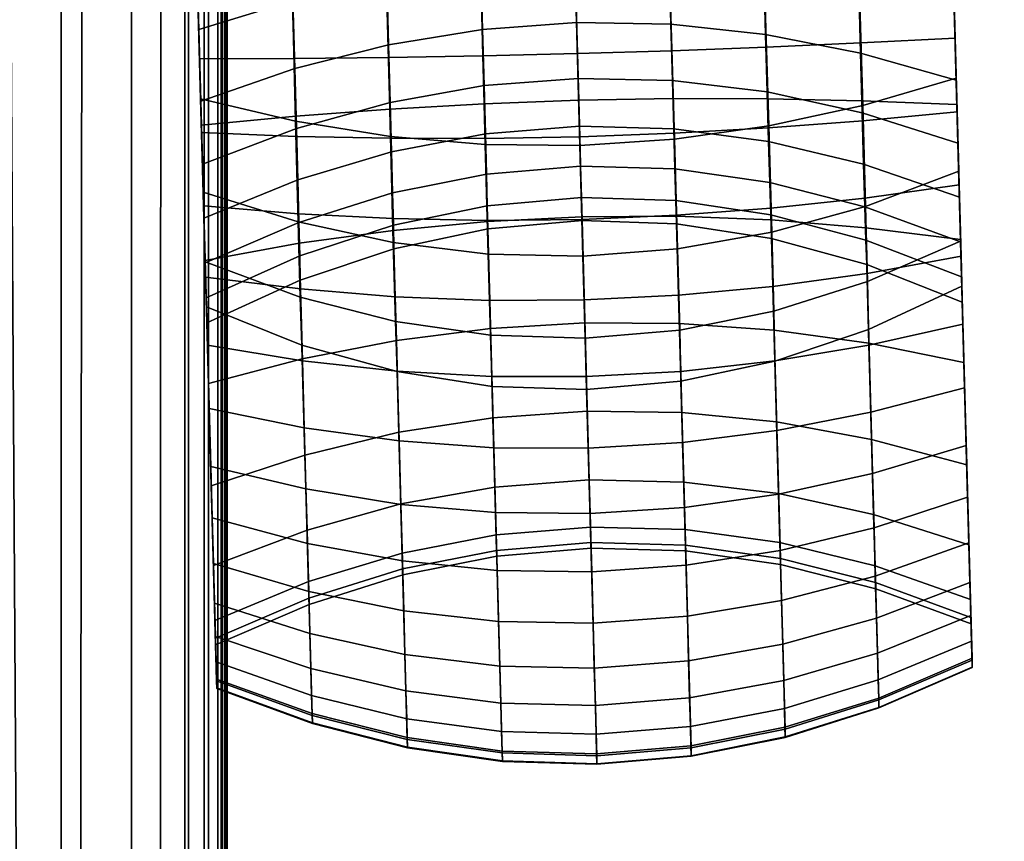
# Model space of a CAD drawing. Header units: millimetres. Extents: x -335 to 335, y -340 to 312.
# Tile 75 of 108: x 220 to 266, y -140 to -102. Entities that reach past the tile are written whole.
import ezdxf

# ---------------------------------------------------------------- set-up
doc = ezdxf.new("R2010")
doc.units = ezdxf.units.MM
doc.header["$MEASUREMENT"] = 0
for name, color, linetype, true_color in [('podnoz', 7, 'Continuous', 0x000000), ('podrucky', 7, 'Continuous', 0x000000), ('sedak', 7, 'Continuous', 0x7faed0)]:
    doc.layers.add(name, color=color, linetype=linetype, true_color=true_color)

msp = doc.modelspace()

# ---------------------------------------------------------------- meshes
at = {"layer": 'podnoz'}
mesh = msp.add_polyface(dxfattribs=at)
corners = [(212.617, -84.682, 118.158), (176.846, -74.085, 126.761), (176.734, -74.778, 118.742), (212.566, -85.392, 110.785), (212.842, -83.551, 124.922), (177.129, -72.948, 134.158), (213.223, -82.046, 130.965), (177.564, -71.406, 140.794), (213.742, -80.211, 136.173), (178.141, -69.498, 146.534), (214.389, -78.092, 140.436), (178.844, -67.264, 151.239), (215.143, -75.733, 143.64), (179.66, -64.742, 154.773), (215.555, -74.478, 144.809), (180.104, -63.386, 156.058), (215.99, -73.181, 145.672), (180.57, -61.972, 156.998), (216.445, -71.846, 146.213), (181.059, -60.507, 157.577), (248.213, -95.253, 108.738), (248.215, -95.953, 101.986), (248.381, -94.151, 114.899), (248.701, -92.696, 120.378), (249.16, -90.939, 125.082), (249.74, -88.93, 128.922), (250.426, -86.72, 131.805), (250.803, -85.555, 132.859), (251.201, -84.358, 133.639), (251.617, -83.136, 134.135), (283.617, -105.819, 98.522), (283.668, -106.454, 92.353), (283.73, -104.788, 104.12), (283.988, -103.414, 109.073), (284.379, -101.749, 113.306), (284.887, -99.845, 116.743), (285.494, -97.757, 119.309), (285.832, -96.66, 120.242), (286.189, -95.537, 120.929), (286.564, -94.394, 121.36), (199.268, -64.745, 152.19), (181.566, -58.994, 157.777), (216.916, -70.48, 146.42), (165.527, -53.782, 162.668), (234.512, -76.197, 140.468), (252.051, -81.896, 134.335), (269.531, -87.576, 128.021), (220.727, -58.952, 130.965), (221.303, -57.511, 124.922), (186.176, -45.097, 134.158), (185.623, -46.601, 140.794), (220.068, -60.743, 136.173), (184.969, -48.484, 146.534), (219.344, -62.837, 140.436), (184.225, -50.705, 151.239), (218.568, -65.188, 143.64), (183.402, -53.224, 154.773), (218.166, -66.446, 144.809), (182.965, -54.582, 156.058), (217.754, -67.751, 145.672), (182.512, -56, 156.998), (217.338, -69.098, 146.213), (182.045, -57.473, 157.577), (256.797, -68.835, 108.738), (257.211, -68.27, 101.986), (222.162, -55.859, 110.785), (221.785, -56.465, 118.158), (256.285, -69.825, 114.899), (255.689, -71.19, 120.378), (255.027, -72.881, 125.082), (254.316, -74.847, 128.922), (253.57, -77.038, 131.805), (253.191, -78.203, 132.859), (252.811, -79.405, 133.639), (252.43, -80.638, 134.135), (287.688, -90.927, 120.929), (288.059, -89.808, 120.242), (287.318, -92.072, 121.36)]
mesh.append_faces([[corners[k] for k in face] for face in [(0, 1, 2, 3), (4, 5, 1, 0), (6, 7, 5, 4), (8, 9, 7, 6), (10, 11, 9, 8), (12, 13, 11, 10), (14, 15, 13, 12), (16, 17, 15, 14), (18, 19, 17, 16), (20, 0, 3, 21), (22, 4, 0, 20), (23, 6, 4, 22), (24, 8, 6, 23), (25, 10, 8, 24), (26, 12, 10, 25), (27, 14, 12, 26), (28, 16, 14, 27), (29, 18, 16, 28), (30, 20, 21, 31), (32, 22, 20, 30), (33, 23, 22, 32), (34, 24, 23, 33), (35, 25, 24, 34), (36, 26, 25, 35), (37, 27, 26, 36), (38, 28, 27, 37), (39, 29, 28, 38), (19, 18, 40, 41), (18, 42, 40, 40), (41, 43, 19, 19), (42, 18, 44, 44), (29, 45, 44, 44), (18, 29, 44, 44), (29, 39, 46, 45), (47, 48, 49, 50), (51, 47, 50, 52), (53, 51, 52, 54), (55, 53, 54, 56), (57, 55, 56, 58), (59, 57, 58, 60), (61, 59, 60, 62), (63, 64, 65, 66), (67, 63, 66, 48), (68, 67, 48, 47), (69, 68, 47, 51), (70, 69, 51, 53), (71, 70, 53, 55), (72, 71, 55, 57), (73, 72, 57, 59), (74, 73, 59, 61), (75, 76, 72, 73), (77, 75, 73, 74), (61, 62, 40, 40), (62, 41, 40, 40), (61, 40, 42, 42), (41, 62, 43, 43), (42, 44, 61, 61), (74, 44, 45, 45), (61, 44, 74, 74), (74, 45, 46, 77)]])
mesh = msp.add_polyface(dxfattribs=at)
corners = [(297.617, -107.185, 64), (299.111, -109.484, 64), (298.746, -108.842, 77.095), (297.229, -106.613, 77.091), (296.092, -101.888, 64), (296.598, -104.639, 64), (296.184, -104.152, 77.088), (295.645, -101.501, 77.085), (301.066, -111.483, 64), (296.141, -99.092, 64), (295.66, -98.813, 77.084), (295.223, -101.242, 89.847), (296.877, -106.093, 88.986), (298.5, -108.369, 88.352), (297.828, -93.901, 64), (296.73, -96.413, 64), (296.211, -96.245, 77.084), (297.273, -93.843, 77.084), (299.432, -91.609, 64), (298.842, -91.659, 77.085), (301.457, -89.682, 64), (300.836, -89.832, 77.088), (295.354, -97.365, 90.146), (297.516, -92.603, 89.984), (296.176, -94.835, 90.146), (298.348, -91.621, 89.847), (295.125, -99.957, 89.984), (300.506, -110.282, 87.643), (295.809, -103.743, 89.475), (295.168, -98.662, 90.084), (295.693, -96.076, 90.167), (296.787, -93.676, 90.084), (300.293, -89.942, 89.475), (305.346, -112.877, 86.025), (283.617, -105.819, 98.522), (283.668, -106.454, 92.353), (313.012, -112.661, 98.346), (283.988, -103.414, 109.073), (283.73, -104.788, 104.12), (310.365, -113.154, 94.311), (316.865, -110.885, 103.658), (284.887, -99.845, 116.743), (284.379, -101.749, 113.306), (319.764, -108.131, 106.909), (285.832, -96.66, 120.242), (285.494, -97.757, 119.309), (320.484, -107.056, 107.512), (286.189, -95.537, 120.929), (314.367, -112.202, 100.3), (315.74, -111.563, 102.192), (321.385, -105.176, 107.982), (304.316, -98.878, 114.853), (286.564, -94.394, 121.36), (286.955, -93.237, 121.527), (269.531, -87.576, 128.021), (291.65, -81.097, 98.522), (292.062, -80.612, 92.353), (257.211, -68.27, 101.986), (256.797, -68.835, 108.738), (291.135, -81.997, 104.12), (256.285, -69.825, 114.899), (290.537, -83.261, 109.073), (255.689, -71.19, 120.378), (289.875, -84.838, 113.306), (255.027, -72.881, 125.082), (289.166, -86.675, 116.743), (254.316, -74.847, 128.922), (288.43, -88.722, 119.309), (253.57, -77.038, 131.805), (288.059, -89.808, 120.242), (253.191, -78.203, 132.859), (313.377, -88.158, 86.025), (319.453, -92.84, 98.346), (317.602, -90.885, 94.311), (321.525, -96.541, 103.658), (322.252, -100.472, 106.909), (322.203, -101.766, 107.512), (287.688, -90.927, 120.929), (322.172, -99.269, 106.144), (320.279, -94.007, 100.3), (287.318, -92.072, 121.36), (321.994, -103.127, 107.892)]
mesh.append_faces([[corners[k] for k in face] for face in [(0, 1, 2, 3), (4, 5, 6, 7), (5, 0, 3, 6), (1, 8, 2, 2), (9, 4, 7, 10), (11, 7, 6, 6), (6, 3, 12, 12), (3, 2, 13, 13), (14, 15, 16, 17), (18, 14, 17, 19), (20, 18, 19, 21), (22, 16, 10, 10), (23, 19, 17, 17), (17, 16, 24, 24), (21, 19, 25, 25), (10, 16, 15, 9), (10, 7, 26, 26), (13, 2, 27, 27), (12, 3, 13, 13), (6, 12, 28, 28), (26, 7, 11, 11), (10, 26, 29, 29), (10, 29, 22, 22), (16, 30, 24, 24), (30, 16, 22, 22), (11, 6, 28, 28), (17, 24, 31, 31), (25, 32, 21, 21), (23, 25, 19, 19), (17, 31, 23, 23), (33, 34, 35, 35), (36, 37, 38, 38), (38, 34, 39, 39), (40, 41, 42, 42), (43, 44, 45, 45), (46, 47, 44, 44), (42, 37, 48, 48), (36, 48, 37, 37), (49, 40, 42, 42), (33, 39, 34, 34), (50, 51, 52, 52), (52, 51, 53, 53), (53, 54, 52, 52), (55, 56, 57, 58), (59, 55, 58, 60), (61, 59, 60, 62), (63, 61, 62, 64), (65, 63, 64, 66), (67, 65, 66, 68), (69, 67, 68, 70), (71, 56, 55, 55), (72, 59, 61, 61), (59, 73, 55, 55), (74, 63, 65, 65), (75, 67, 69, 69), (76, 69, 77, 77), (67, 78, 65, 65), (63, 79, 61, 61), (80, 53, 51, 51), (53, 80, 54, 54), (80, 81, 77, 77)]])
at = {"layer": 'podrucky'}
mesh = msp.add_polyface(dxfattribs=at)
corners = [(228.631, -100.923, 643.981), (228.722, -104.192, 645.964), (228.629, -100.823, 645.978), (228.815, -107.601, 645.572), (228.806, -107.263, 643.601), (228.979, -113.582, 491.979), (228.775, -106.141, 490.391), (228.684, -102.833, 485.287), (228.891, -110.352, 482.821), (228.583, -99.17, 480.476), (228.772, -106.037, 474.123), (228.626, -100.743, 466.068), (228.474, -95.19, 475.993), (245.916, -92.827, 477.318), (246.012, -96.35, 481.632), (250.385, -96.376, 481.56), (250.292, -92.824, 477.236), (241.909, -106.27, 639.906), (241.757, -100.749, 640.236), (246.13, -100.642, 639.986), (246.281, -106.107, 639.658), (242.059, -111.716, 638.326), (246.429, -111.499, 638.095), (241.96, -107.665, 501.271), (242.008, -109.521, 506.625), (246.364, -109.152, 506.598), (246.313, -107.309, 501.268), (241.899, -105.428, 496.048), (246.253, -105.09, 496.068), (241.827, -102.826, 490.998), (246.182, -102.509, 491.038), (241.743, -99.88, 486.157), (246.102, -99.587, 486.215), (241.649, -96.617, 481.56), (241.546, -93.065, 477.235), (237.54, -106.517, 640.645), (237.384, -100.832, 640.986), (237.553, -106.201, 495.988), (237.614, -108.49, 501.279), (237.478, -103.536, 490.877), (237.391, -100.518, 485.983), (237.292, -97.175, 481.343), (237.183, -93.539, 476.987), (233.173, -106.848, 641.877), (233.009, -100.89, 642.234), (233.207, -107.41, 495.888), (233.271, -109.788, 501.293), (233.129, -104.64, 490.675), (233.04, -101.502, 485.693), (232.938, -98.026, 480.982), (232.826, -94.247, 476.572), (228.806, -107.263, 643.601), (228.631, -100.923, 643.981), (228.775, -106.141, 490.391), (228.855, -109.058, 495.748), (228.583, -99.17, 480.476), (228.684, -102.833, 485.287), (228.474, -95.19, 475.993), (241.79, -101.919, 464.441), (241.345, -85.743, 444.931), (245.718, -85.656, 444.872), (246.165, -101.902, 464.332), (241.95, -108.149, 473.058), (246.338, -108.194, 472.986), (241.848, -104.051, 649.706), (241.953, -107.872, 649.268), (246.327, -107.794, 649.515), (246.221, -103.945, 649.957), (241.744, -100.275, 649.723), (246.117, -100.142, 649.973), (237.558, -107.774, 473.271), (237.409, -101.732, 464.766), (237.475, -104.127, 648.957), (237.577, -107.866, 648.528), (237.373, -100.433, 648.974), (233.164, -107.069, 473.627), (233.021, -101.34, 465.309), (233.1, -104.174, 647.71), (233.198, -107.776, 647.296), (233.001, -100.616, 647.725), (228.772, -106.037, 474.123), (228.626, -100.743, 466.068), (233.288, -111.736, 482.678), (228.891, -110.352, 482.821), (228.722, -104.192, 645.964), (228.815, -107.601, 645.572), (228.629, -100.823, 645.978)]
mesh.append_faces([[corners[k] for k in face] for face in [(0, 1, 2, 2), (3, 1, 0, 0), (0, 4, 3, 3), (5, 6, 7, 7), (8, 7, 9, 9), (10, 8, 9, 9), (11, 10, 12, 12), (9, 12, 10, 10), (13, 14, 15, 16), (17, 18, 19, 20), (21, 17, 20, 22), (23, 24, 25, 26), (27, 23, 26, 28), (29, 27, 28, 30), (31, 29, 30, 32), (33, 31, 32, 14), (34, 33, 14, 13), (35, 36, 18, 17), (37, 38, 23, 27), (39, 37, 27, 29), (40, 39, 29, 31), (41, 40, 31, 33), (42, 41, 33, 34), (43, 44, 36, 35), (45, 46, 38, 37), (47, 45, 37, 39), (48, 47, 39, 40), (49, 48, 40, 41), (50, 49, 41, 42), (43, 51, 52, 44), (47, 53, 54, 45), (49, 55, 56, 48), (48, 56, 53, 47), (50, 57, 55, 49), (58, 59, 60, 61), (62, 58, 61, 63), (64, 65, 66, 67), (68, 64, 67, 69), (70, 71, 58, 62), (72, 73, 65, 64), (74, 72, 64, 68), (75, 76, 71, 70), (77, 78, 73, 72), (79, 77, 72, 74), (75, 80, 81, 76), (82, 83, 80, 75), (77, 84, 85, 78), (79, 86, 84, 77)]])
mesh = msp.add_polyface(dxfattribs=at)
corners = [(263.618, -99.961, 643.981), (263.615, -99.861, 645.978), (263.708, -103.229, 645.964), (263.802, -106.638, 645.572), (263.793, -106.301, 643.601), (263.895, -110.025, 644.794), (263.966, -112.62, 491.979), (263.762, -105.178, 490.391), (263.842, -108.096, 495.748), (263.878, -109.39, 482.821), (263.57, -98.208, 480.476), (263.671, -101.871, 485.287), (263.759, -105.075, 474.123), (263.613, -99.781, 466.068), (263.46, -94.228, 475.993), (255.034, -106.035, 640.643), (254.877, -100.351, 640.984), (259.249, -100.168, 642.232), (259.413, -106.126, 641.875), (255.004, -105.719, 495.988), (255.068, -108.008, 501.279), (259.477, -109.065, 501.293), (259.41, -106.688, 495.889), (254.932, -103.054, 490.877), (259.335, -103.918, 490.675), (254.853, -100.036, 485.984), (259.252, -100.78, 485.694), (254.768, -96.693, 481.344), (259.162, -97.304, 480.982), (254.677, -93.056, 476.987), (259.066, -93.524, 476.573), (250.656, -106.029, 639.904), (250.504, -100.509, 640.235), (250.619, -105.187, 496.048), (250.682, -107.423, 501.271), (250.549, -102.585, 490.998), (250.47, -99.639, 486.157), (250.385, -96.376, 481.56), (250.292, -92.824, 477.236), (246.281, -106.107, 639.658), (246.13, -100.642, 639.986), (246.313, -107.309, 501.268), (246.364, -109.152, 506.598), (250.735, -109.28, 506.625), (246.253, -105.09, 496.068), (246.182, -102.509, 491.038), (246.102, -99.587, 486.215), (246.012, -96.35, 481.632), (263.793, -106.301, 643.601), (263.618, -99.961, 643.981), (263.762, -105.178, 490.391), (263.842, -108.096, 495.748), (263.671, -101.871, 485.287), (263.46, -94.228, 475.993), (263.57, -98.208, 480.476), (255.085, -107.293, 473.271), (254.902, -101.251, 464.766), (259.262, -100.619, 465.308), (259.434, -106.348, 473.626), (254.968, -103.646, 648.959), (255.071, -107.385, 648.53), (259.438, -107.054, 647.298), (259.339, -103.452, 647.711), (254.866, -99.952, 648.976), (259.242, -99.894, 647.727), (250.718, -107.909, 473.057), (250.536, -101.679, 464.44), (250.595, -103.81, 649.708), (250.7, -107.632, 649.269), (250.491, -100.035, 649.724), (246.338, -108.194, 472.986), (246.165, -101.902, 464.332), (246.221, -103.945, 649.957), (246.327, -107.794, 649.515), (246.117, -100.142, 649.973), (263.759, -105.075, 474.123), (263.613, -99.781, 466.068), (263.878, -109.39, 482.821), (259.567, -111.015, 482.678), (263.802, -106.638, 645.572), (259.537, -110.632, 646.476), (263.895, -110.025, 644.794), (263.708, -103.229, 645.964), (263.615, -99.861, 645.978)]
mesh.append_faces([[corners[k] for k in face] for face in [(0, 1, 2, 2), (0, 3, 4, 4), (3, 0, 2, 2), (4, 3, 5, 5), (6, 7, 8, 8), (9, 10, 11, 11), (11, 7, 6, 6), (11, 6, 9, 9), (12, 10, 9, 9), (13, 14, 12, 12), (10, 12, 14, 14), (15, 16, 17, 18), (19, 20, 21, 22), (23, 19, 22, 24), (25, 23, 24, 26), (27, 25, 26, 28), (29, 27, 28, 30), (31, 32, 16, 15), (33, 34, 20, 19), (35, 33, 19, 23), (36, 35, 23, 25), (37, 36, 25, 27), (38, 37, 27, 29), (39, 40, 32, 31), (41, 42, 43, 34), (44, 41, 34, 33), (45, 44, 33, 35), (46, 45, 35, 36), (47, 46, 36, 37), (48, 18, 17, 49), (50, 24, 22, 51), (52, 26, 24, 50), (53, 30, 28, 54), (54, 28, 26, 52), (55, 56, 57, 58), (59, 60, 61, 62), (63, 59, 62, 64), (65, 66, 56, 55), (67, 68, 60, 59), (69, 67, 59, 63), (70, 71, 66, 65), (72, 73, 68, 67), (74, 72, 67, 69), (75, 58, 57, 76), (77, 78, 58, 75), (79, 61, 80, 81), (82, 62, 61, 79), (83, 64, 62, 82)]])
mesh = msp.add_polyface(dxfattribs=at)
corners = [(228.815, -107.601, 645.572), (228.806, -107.263, 643.601), (228.908, -110.988, 644.794), (228.978, -113.518, 641.787), (228.999, -114.287, 643.634), (229.086, -117.434, 642.108), (229.037, -115.667, 501.391), (229.058, -116.404, 518.743), (229.025, -115.241, 512.861), (228.981, -113.625, 507.033), (228.979, -113.582, 491.979), (228.855, -109.058, 495.748), (228.924, -111.56, 501.312), (228.775, -106.141, 490.391), (228.684, -102.833, 485.287), (228.891, -110.352, 482.821), (242.195, -116.672, 635.571), (242.059, -111.716, 638.326), (246.429, -111.499, 638.095), (246.564, -116.406, 635.367), (242.045, -110.988, 512.07), (242.068, -112.061, 517.563), (246.434, -111.674, 517.484), (246.404, -110.608, 512.017), (242.008, -109.521, 506.625), (246.364, -109.152, 506.598), (237.694, -112.125, 639.019), (237.54, -106.517, 640.645), (241.909, -106.27, 639.906), (237.835, -117.228, 636.182), (237.697, -111.886, 512.228), (237.718, -112.978, 517.799), (237.663, -110.389, 506.707), (237.614, -108.49, 501.279), (241.96, -107.665, 501.271), (233.334, -112.725, 640.173), (233.173, -106.848, 641.877), (233.481, -118.074, 637.199), (233.358, -113.303, 512.492), (233.381, -114.426, 518.193), (233.322, -111.756, 506.843), (233.271, -109.788, 501.293), (228.978, -113.518, 641.787), (228.806, -107.263, 643.601), (229.135, -119.21, 638.623), (229.025, -115.241, 512.861), (229.058, -116.404, 518.743), (228.924, -111.56, 501.312), (228.981, -113.625, 507.033), (233.207, -107.41, 495.888), (228.855, -109.058, 495.748), (242.086, -113.22, 482.513), (241.95, -108.149, 473.058), (246.338, -108.194, 472.986), (246.479, -113.316, 482.493), (242.193, -116.981, 492.563), (246.583, -117.112, 492.602), (242.058, -111.669, 648.396), (242.159, -115.367, 647.095), (246.535, -115.343, 647.326), (246.433, -111.618, 648.637), (241.953, -107.872, 649.268), (246.327, -107.794, 649.515), (237.688, -112.693, 482.575), (237.558, -107.774, 473.271), (237.794, -116.347, 492.446), (237.68, -111.581, 647.675), (237.779, -115.199, 646.402), (237.577, -107.866, 648.528), (233.288, -111.736, 482.678), (233.164, -107.069, 473.627), (233.388, -115.213, 492.251), (233.297, -111.354, 646.474), (233.393, -114.839, 645.248), (233.198, -107.776, 647.296), (228.979, -113.582, 491.979), (228.891, -110.352, 482.821), (233.464, -117.432, 502.11), (229.037, -115.667, 501.391), (228.999, -114.287, 643.634), (229.086, -117.434, 642.108), (233.484, -118.163, 643.637), (228.908, -110.988, 644.794), (228.815, -107.601, 645.572)]
mesh.append_faces([[corners[k] for k in face] for face in [(0, 1, 2, 2), (3, 4, 1, 1), (2, 1, 4, 4), (5, 4, 3, 3), (6, 7, 8, 8), (9, 6, 8, 8), (10, 6, 11, 11), (12, 11, 6, 6), (9, 12, 6, 6), (11, 13, 10, 10), (10, 14, 15, 15), (16, 17, 18, 19), (20, 21, 22, 23), (24, 20, 23, 25), (26, 27, 28, 17), (29, 26, 17, 16), (30, 31, 21, 20), (32, 30, 20, 24), (33, 32, 24, 34), (35, 36, 27, 26), (37, 35, 26, 29), (38, 39, 31, 30), (40, 38, 30, 32), (41, 40, 32, 33), (35, 42, 43, 36), (37, 44, 42, 35), (38, 45, 46, 39), (41, 47, 48, 40), (40, 48, 45, 38), (49, 50, 47, 41), (51, 52, 53, 54), (55, 51, 54, 56), (57, 58, 59, 60), (61, 57, 60, 62), (63, 64, 52, 51), (65, 63, 51, 55), (66, 67, 58, 57), (68, 66, 57, 61), (69, 70, 64, 63), (71, 69, 63, 65), (72, 73, 67, 66), (74, 72, 66, 68), (71, 75, 76, 69), (77, 78, 75, 71), (73, 79, 80, 81), (72, 82, 79, 73), (74, 83, 82, 72)]])
mesh = msp.add_polyface(dxfattribs=at)
corners = [(263.965, -112.556, 641.787), (263.793, -106.301, 643.601), (263.986, -113.324, 643.634), (264.024, -114.705, 501.391), (264.012, -114.279, 512.861), (264.044, -115.442, 518.743), (263.895, -110.025, 644.794), (263.911, -110.597, 501.312), (263.968, -112.662, 507.033), (263.966, -112.62, 491.979), (263.842, -108.096, 495.748), (264.072, -116.471, 642.108), (264.153, -119.409, 640.251), (264.121, -118.247, 638.623), (255.188, -111.642, 639.017), (255.034, -106.035, 640.643), (259.413, -106.126, 641.875), (259.575, -112.003, 640.171), (255.328, -116.745, 636.18), (259.722, -117.351, 637.198), (255.172, -111.403, 512.228), (255.211, -112.495, 517.799), (259.621, -113.702, 518.192), (259.583, -112.58, 512.491), (255.125, -109.906, 506.706), (259.534, -111.033, 506.842), (255.068, -108.008, 501.279), (259.477, -109.065, 501.293), (250.806, -111.475, 638.325), (250.656, -106.029, 639.904), (250.942, -116.43, 635.57), (250.78, -110.746, 512.07), (250.815, -111.819, 517.563), (250.735, -109.28, 506.625), (250.682, -107.423, 501.271), (246.429, -111.499, 638.095), (246.281, -106.107, 639.658), (246.564, -116.406, 635.367), (246.404, -110.608, 512.017), (246.434, -111.674, 517.484), (246.364, -109.152, 506.598), (263.965, -112.556, 641.787), (263.793, -106.301, 643.601), (264.121, -118.247, 638.623), (263.968, -112.662, 507.033), (264.012, -114.279, 512.861), (264.044, -115.442, 518.743), (263.911, -110.597, 501.312), (263.842, -108.096, 495.748), (259.41, -106.688, 495.889), (255.227, -112.212, 482.575), (255.085, -107.293, 473.271), (259.434, -106.348, 473.626), (259.567, -111.015, 482.678), (255.321, -115.867, 492.446), (259.658, -114.493, 492.252), (255.368, -118.18, 502.624), (259.704, -116.712, 502.11), (255.272, -114.718, 646.404), (255.367, -118.17, 644.731), (259.724, -117.443, 643.638), (259.633, -114.118, 645.25), (255.173, -111.1, 647.677), (259.537, -110.632, 646.476), (255.071, -107.385, 648.53), (259.438, -107.054, 647.298), (250.861, -112.98, 482.513), (250.718, -107.909, 473.057), (250.961, -116.741, 492.563), (250.804, -111.429, 648.397), (250.906, -115.127, 647.096), (250.7, -107.632, 649.269), (246.479, -113.316, 482.493), (246.338, -108.194, 472.986), (246.583, -117.112, 492.602), (246.433, -111.618, 648.637), (246.535, -115.343, 647.326), (246.327, -107.794, 649.515), (263.966, -112.62, 491.979), (263.878, -109.39, 482.821), (264.024, -114.705, 501.391), (263.986, -113.324, 643.634), (264.072, -116.471, 642.108), (263.895, -110.025, 644.794)]
mesh.append_faces([[corners[k] for k in face] for face in [(0, 1, 2, 2), (3, 4, 5, 5), (2, 1, 6, 6), (3, 7, 8, 8), (9, 10, 3, 3), (3, 8, 4, 4), (3, 10, 7, 7), (11, 12, 0, 0), (12, 13, 0, 0), (11, 0, 2, 2), (14, 15, 16, 17), (18, 14, 17, 19), (20, 21, 22, 23), (24, 20, 23, 25), (26, 24, 25, 27), (28, 29, 15, 14), (30, 28, 14, 18), (31, 32, 21, 20), (33, 31, 20, 24), (34, 33, 24, 26), (35, 36, 29, 28), (37, 35, 28, 30), (38, 39, 32, 31), (40, 38, 31, 33), (41, 17, 16, 42), (43, 19, 17, 41), (44, 25, 23, 45), (45, 23, 22, 46), (47, 27, 25, 44), (48, 49, 27, 47), (50, 51, 52, 53), (54, 50, 53, 55), (56, 54, 55, 57), (58, 59, 60, 61), (62, 58, 61, 63), (64, 62, 63, 65), (66, 67, 51, 50), (68, 66, 50, 54), (69, 70, 58, 62), (71, 69, 62, 64), (72, 73, 67, 66), (74, 72, 66, 68), (75, 76, 70, 69), (77, 75, 69, 71), (78, 55, 53, 79), (80, 57, 55, 78), (81, 61, 60, 82), (83, 63, 61, 81)]])
mesh = msp.add_polyface(dxfattribs=at)
corners = [(229.135, -119.21, 638.623), (229.265, -123.945, 634.387), (229.306, -125.433, 635.723), (229.24, -123.05, 638.105), (229.364, -127.543, 633.097), (229.366, -127.644, 629.222), (228.978, -113.518, 641.787), (229.167, -120.371, 640.251), (229.086, -117.434, 642.108), (229.513, -132.974, 610.143), (229.058, -116.404, 518.743), (229.037, -115.667, 501.391), (242.309, -120.795, 631.883), (242.195, -116.672, 635.571), (246.564, -116.406, 635.367), (246.676, -120.488, 631.716), (242.397, -124.016, 627.386), (246.764, -123.677, 627.263), (242.458, -126.22, 622.16), (246.824, -125.859, 622.089), (242.485, -127.203, 616.573), (246.851, -126.833, 616.558), (242.478, -126.937, 611.047), (246.844, -126.569, 611.087), (242.068, -112.061, 517.563), (246.434, -111.674, 517.484), (237.952, -121.473, 632.384), (237.835, -117.228, 636.182), (238.043, -124.79, 627.753), (238.105, -127.06, 622.372), (238.133, -128.072, 616.62), (238.125, -127.798, 610.929), (237.718, -112.978, 517.799), (233.604, -122.523, 633.219), (233.481, -118.074, 637.199), (233.7, -125.999, 628.365), (233.765, -128.378, 622.726), (233.381, -114.426, 518.193), (233.786, -129.152, 610.733), (229.265, -123.945, 634.387), (229.135, -119.21, 638.623), (229.366, -127.644, 629.222), (229.459, -130.999, 610.458), (229.058, -116.404, 518.743), (242.269, -119.347, 502.932), (242.193, -116.981, 492.563), (246.583, -117.112, 492.602), (246.649, -119.497, 503.035), (242.43, -125.19, 640.897), (242.503, -127.861, 638.228), (246.881, -127.927, 638.395), (246.807, -125.237, 641.084), (242.347, -122.187, 643.303), (246.724, -122.213, 643.507), (242.256, -118.895, 645.385), (246.633, -118.896, 645.604), (242.159, -115.367, 647.095), (246.535, -115.343, 647.326), (237.874, -118.658, 502.623), (237.794, -116.347, 492.446), (238.043, -124.81, 640.339), (238.115, -127.423, 637.726), (237.963, -121.872, 642.692), (237.874, -118.65, 644.729), (237.779, -115.199, 646.402), (233.464, -117.432, 502.11), (233.388, -115.213, 492.251), (233.936, -134.58, 609.868), (238.343, -135.693, 609.672), (233.647, -124.096, 639.408), (233.717, -126.613, 636.892), (233.569, -121.266, 641.674), (233.484, -118.163, 643.637), (233.393, -114.839, 645.248), (229.513, -132.974, 610.143), (229.037, -115.667, 501.391), (229.306, -125.433, 635.723), (229.364, -127.543, 633.097), (233.778, -128.843, 634.117), (229.24, -123.05, 638.105), (229.167, -120.371, 640.251), (229.086, -117.434, 642.108)]
mesh.append_faces([[corners[k] for k in face] for face in [(0, 1, 2, 2), (3, 0, 2, 2), (4, 2, 1, 1), (1, 5, 4, 4), (6, 0, 7, 7), (8, 6, 7, 7), (3, 7, 0, 0), (9, 10, 11, 11), (12, 13, 14, 15), (16, 12, 15, 17), (18, 16, 17, 19), (20, 18, 19, 21), (22, 20, 21, 23), (24, 22, 23, 25), (26, 27, 13, 12), (28, 26, 12, 16), (29, 28, 16, 18), (30, 29, 18, 20), (31, 30, 20, 22), (32, 31, 22, 24), (33, 34, 27, 26), (35, 33, 26, 28), (36, 35, 28, 29), (37, 38, 31, 32), (33, 39, 40, 34), (35, 41, 39, 33), (42, 38, 37, 43), (44, 45, 46, 47), (48, 49, 50, 51), (52, 48, 51, 53), (54, 52, 53, 55), (56, 54, 55, 57), (58, 59, 45, 44), (60, 61, 49, 48), (62, 60, 48, 52), (63, 62, 52, 54), (64, 63, 54, 56), (65, 66, 59, 58), (67, 65, 58, 68), (69, 70, 61, 60), (71, 69, 60, 62), (72, 71, 62, 63), (73, 72, 63, 64), (67, 74, 75, 65), (70, 76, 77, 78), (76, 70, 69, 79), (71, 80, 79, 69), (72, 81, 80, 71)]])
mesh = msp.add_polyface(dxfattribs=at)
corners = [(264.024, -114.705, 501.391), (264.044, -115.442, 518.743), (264.5, -132.011, 610.143), (264.227, -122.087, 638.105), (264.121, -118.247, 638.623), (264.153, -119.409, 640.251), (264.292, -124.47, 635.723), (264.251, -122.982, 634.387), (264.351, -126.581, 633.097), (264.354, -126.682, 629.222), (264.401, -128.424, 630.202), (264.445, -130.037, 610.458), (255.445, -120.99, 632.383), (255.328, -116.745, 636.18), (259.722, -117.351, 637.198), (259.844, -121.8, 633.218), (255.536, -124.307, 627.752), (259.939, -125.276, 628.365), (255.599, -126.577, 622.371), (260.005, -127.655, 622.725), (255.211, -112.495, 517.799), (255.619, -127.315, 610.93), (260.026, -128.429, 610.733), (259.621, -113.702, 518.192), (251.055, -120.553, 631.882), (250.942, -116.43, 635.57), (251.144, -123.774, 627.385), (251.205, -125.978, 622.159), (251.231, -126.961, 616.573), (255.626, -127.589, 616.62), (251.224, -126.695, 611.047), (250.815, -111.819, 517.563), (246.676, -120.488, 631.716), (246.564, -116.406, 635.367), (246.764, -123.677, 627.263), (246.824, -125.859, 622.089), (246.851, -126.833, 616.558), (246.844, -126.569, 611.087), (246.434, -111.674, 517.484), (264.251, -122.982, 634.387), (264.121, -118.247, 638.623), (264.423, -129.213, 623.22), (264.354, -126.682, 629.222), (264.044, -115.442, 518.743), (264.445, -130.037, 610.458), (255.836, -135.214, 609.672), (255.368, -118.18, 502.624), (259.704, -116.712, 502.11), (260.176, -133.86, 609.868), (255.537, -124.33, 640.34), (255.609, -126.943, 637.728), (259.957, -125.893, 636.893), (259.888, -123.376, 639.409), (255.456, -121.392, 642.694), (259.81, -120.546, 641.676), (255.367, -118.17, 644.731), (259.724, -117.443, 643.638), (251.016, -119.108, 502.932), (250.961, -116.741, 492.563), (255.321, -115.867, 492.446), (251.482, -136.075, 609.554), (251.176, -124.95, 640.898), (251.25, -127.621, 638.229), (251.094, -121.948, 643.304), (251.003, -118.655, 645.386), (250.906, -115.127, 647.096), (255.272, -114.718, 646.404), (246.649, -119.497, 503.035), (246.583, -117.112, 492.602), (246.807, -125.237, 641.084), (246.881, -127.927, 638.395), (246.724, -122.213, 643.507), (246.633, -118.896, 645.604), (246.535, -115.343, 647.326), (264.5, -132.011, 610.143), (264.024, -114.705, 501.391), (260.018, -128.123, 634.118), (264.351, -126.581, 633.097), (264.292, -124.47, 635.723), (264.227, -122.087, 638.105), (264.072, -116.471, 642.108), (264.153, -119.409, 640.251)]
mesh.append_faces([[corners[k] for k in face] for face in [(0, 1, 2, 2), (3, 4, 5, 5), (4, 6, 7, 7), (8, 9, 7, 7), (6, 8, 7, 7), (10, 9, 8, 8), (3, 6, 4, 4), (1, 11, 2, 2), (12, 13, 14, 15), (16, 12, 15, 17), (18, 16, 17, 19), (20, 21, 22, 23), (24, 25, 13, 12), (26, 24, 12, 16), (27, 26, 16, 18), (28, 27, 18, 29), (30, 28, 29, 21), (31, 30, 21, 20), (32, 33, 25, 24), (34, 32, 24, 26), (35, 34, 26, 27), (36, 35, 27, 28), (37, 36, 28, 30), (38, 37, 30, 31), (39, 15, 14, 40), (41, 19, 17, 42), (42, 17, 15, 39), (43, 23, 22, 44), (45, 46, 47, 48), (49, 50, 51, 52), (53, 49, 52, 54), (55, 53, 54, 56), (57, 58, 59, 46), (60, 57, 46, 45), (61, 62, 50, 49), (63, 61, 49, 53), (64, 63, 53, 55), (65, 64, 55, 66), (67, 68, 58, 57), (69, 70, 62, 61), (71, 69, 61, 63), (72, 71, 63, 64), (73, 72, 64, 65), (74, 48, 47, 75), (76, 77, 78, 51), (79, 52, 51, 78), (80, 56, 54, 81), (81, 54, 52, 79)]])
mesh = msp.add_polyface(dxfattribs=at)
corners = [(229.364, -127.543, 633.097), (229.366, -127.644, 629.222), (229.415, -129.387, 630.202), (229.436, -130.176, 623.22), (229.511, -132.892, 620.38), (229.489, -132.093, 623.786), (229.457, -130.917, 627.08), (229.467, -131.305, 616.805), (229.522, -133.322, 613.495), (229.522, -133.3, 616.928), (229.513, -132.974, 610.143), (229.459, -130.999, 610.458), (229.058, -116.404, 518.743), (233.794, -129.439, 616.697), (233.765, -128.378, 622.726), (238.105, -127.06, 622.372), (238.133, -128.072, 616.62), (233.786, -129.152, 610.733), (238.125, -127.798, 610.929), (229.467, -131.305, 616.805), (229.436, -130.176, 623.22), (229.459, -130.999, 610.458), (229.366, -127.644, 629.222), (233.7, -125.999, 628.365), (242.735, -136.314, 609.554), (242.269, -119.347, 502.932), (246.649, -119.497, 503.035), (247.115, -136.441, 609.515), (242.733, -136.222, 621.029), (242.746, -136.68, 617.159), (247.125, -136.81, 617.174), (247.112, -136.349, 621.072), (242.708, -135.327, 624.847), (247.088, -135.447, 624.918), (242.672, -134.008, 628.539), (247.051, -134.119, 628.637), (242.625, -132.293, 632.038), (247.004, -132.392, 632.161), (242.568, -130.226, 635.284), (246.946, -130.31, 635.43), (242.503, -127.861, 638.228), (246.881, -127.927, 638.395), (238.343, -135.693, 609.672), (237.874, -118.658, 502.623), (238.354, -136.075, 613.348), (242.746, -136.704, 613.311), (238.353, -136.052, 617.113), (238.34, -135.604, 620.899), (238.316, -134.728, 624.634), (238.281, -133.437, 628.247), (238.234, -131.76, 631.671), (238.179, -129.737, 634.846), (238.115, -127.423, 637.726), (233.946, -134.948, 613.409), (233.936, -134.58, 609.868), (233.945, -134.925, 617.036), (233.934, -134.493, 620.683), (233.91, -133.65, 624.281), (233.876, -132.407, 627.761), (233.832, -130.791, 631.059), (233.778, -128.843, 634.117), (233.717, -126.613, 636.892), (229.522, -133.322, 613.495), (229.513, -132.974, 610.143), (229.511, -132.892, 620.38), (229.522, -133.3, 616.928), (229.489, -132.093, 623.786), (229.415, -129.387, 630.202), (229.457, -130.917, 627.08), (229.364, -127.543, 633.097)]
mesh.append_faces([[corners[k] for k in face] for face in [(0, 1, 2, 2), (3, 4, 5, 5), (3, 6, 1, 1), (2, 1, 6, 6), (5, 6, 3, 3), (3, 7, 4, 4), (7, 8, 9, 9), (10, 8, 11, 11), (7, 11, 8, 8), (12, 10, 11, 11), (7, 9, 4, 4), (13, 14, 15, 16), (17, 13, 16, 18), (13, 19, 20, 14), (17, 21, 19, 13), (22, 23, 14, 20), (24, 25, 26, 27), (28, 29, 30, 31), (32, 28, 31, 33), (34, 32, 33, 35), (36, 34, 35, 37), (38, 36, 37, 39), (40, 38, 39, 41), (42, 43, 25, 24), (44, 42, 24, 45), (46, 44, 45, 29), (47, 46, 29, 28), (48, 47, 28, 32), (49, 48, 32, 34), (50, 49, 34, 36), (51, 50, 36, 38), (52, 51, 38, 40), (53, 54, 42, 44), (55, 53, 44, 46), (56, 55, 46, 47), (57, 56, 47, 48), (58, 57, 48, 49), (59, 58, 49, 50), (60, 59, 50, 51), (61, 60, 51, 52), (53, 62, 63, 54), (56, 64, 65, 55), (57, 66, 64, 56), (59, 67, 68, 58), (60, 69, 67, 59), (58, 68, 66, 57), (55, 65, 62, 53)]])
mesh = msp.add_polyface(dxfattribs=at)
corners = [(264.423, -129.213, 623.22), (264.354, -126.682, 629.222), (264.443, -129.954, 627.08), (264.401, -128.424, 630.202), (264.498, -131.929, 620.38), (264.454, -130.342, 616.805), (264.51, -132.359, 613.495), (264.445, -130.037, 610.458), (264.476, -131.131, 623.786), (264.509, -132.338, 616.928), (264.5, -132.011, 610.143), (255.626, -127.589, 616.62), (255.599, -126.577, 622.371), (260.005, -127.655, 622.725), (260.034, -128.716, 616.697), (255.619, -127.315, 610.93), (260.026, -128.429, 610.733), (264.454, -130.342, 616.805), (264.423, -129.213, 623.22), (264.445, -130.037, 610.458), (255.847, -135.596, 613.348), (255.836, -135.214, 609.672), (260.176, -133.86, 609.868), (260.186, -134.228, 613.409), (255.846, -135.573, 617.113), (260.186, -134.205, 617.036), (255.834, -135.125, 620.899), (260.173, -133.774, 620.683), (255.81, -134.249, 624.635), (260.15, -132.93, 624.281), (255.774, -132.958, 628.248), (260.116, -131.687, 627.762), (255.728, -131.28, 631.672), (260.072, -130.071, 631.06), (255.672, -129.258, 634.847), (260.018, -128.123, 634.118), (255.609, -126.943, 637.728), (259.957, -125.893, 636.893), (251.493, -136.465, 613.311), (251.482, -136.075, 609.554), (251.492, -136.441, 617.159), (251.479, -135.983, 621.029), (251.455, -135.088, 624.847), (251.419, -133.769, 628.54), (251.372, -132.054, 632.039), (251.315, -129.987, 635.284), (251.25, -127.621, 638.229), (247.115, -136.441, 609.515), (246.649, -119.497, 503.035), (251.016, -119.108, 502.932), (247.126, -136.834, 613.299), (247.125, -136.81, 617.174), (247.112, -136.349, 621.072), (247.088, -135.447, 624.918), (247.051, -134.119, 628.637), (247.004, -132.392, 632.161), (246.946, -130.31, 635.43), (246.881, -127.927, 638.395), (242.746, -136.704, 613.311), (242.735, -136.314, 609.554), (242.746, -136.68, 617.159), (264.51, -132.359, 613.495), (264.5, -132.011, 610.143), (264.498, -131.929, 620.38), (264.509, -132.338, 616.928), (264.476, -131.131, 623.786), (264.401, -128.424, 630.202), (264.443, -129.954, 627.08), (264.351, -126.581, 633.097)]
mesh.append_faces([[corners[k] for k in face] for face in [(0, 1, 2, 2), (3, 2, 1, 1), (0, 4, 5, 5), (6, 7, 5, 5), (8, 0, 2, 2), (5, 4, 9, 9), (10, 7, 6, 6), (6, 5, 9, 9), (4, 0, 8, 8), (11, 12, 13, 14), (15, 11, 14, 16), (17, 14, 13, 18), (14, 17, 19, 16), (20, 21, 22, 23), (24, 20, 23, 25), (26, 24, 25, 27), (28, 26, 27, 29), (30, 28, 29, 31), (32, 30, 31, 33), (34, 32, 33, 35), (36, 34, 35, 37), (38, 39, 21, 20), (40, 38, 20, 24), (41, 40, 24, 26), (42, 41, 26, 28), (43, 42, 28, 30), (44, 43, 30, 32), (45, 44, 32, 34), (46, 45, 34, 36), (47, 48, 49, 39), (50, 47, 39, 38), (51, 50, 38, 40), (52, 51, 40, 41), (53, 52, 41, 42), (54, 53, 42, 43), (55, 54, 43, 44), (56, 55, 44, 45), (57, 56, 45, 46), (58, 59, 47, 50), (60, 58, 50, 51), (61, 23, 22, 62), (63, 27, 25, 64), (65, 29, 27, 63), (66, 33, 31, 67), (68, 35, 33, 66), (67, 31, 29, 65), (64, 25, 23, 61)]])
at = {"layer": 'sedak'}
mesh = msp.add_polyface(dxfattribs=at)
corners = [(168.895, 106.968, 460.834), (160.914, 107.089, 460.272), (160.926, 106.365, 460.17), (168.908, 106.318, 460.743), (177.231, 107.031, 460.542), (177.246, 106.342, 460.445), (186.045, 107.264, 459.464), (186.062, 106.432, 459.345), (168.913, 105.662, 460.734), (160.93, 105.634, 460.16), (186.068, 105.592, 459.334), (177.251, 105.647, 460.436), (204.688, 106.771, 455.162), (195.253, 105.502, 457.533), (204.696, 105.383, 455.142), (222.305, 105.066, 448.817), (222.296, 107.284, 448.851), (214.076, 107.006, 452.267), (214.084, 105.238, 452.241), (228.035, 107.606, 444.874), (225.567, 104.97, 446.897), (228.044, 104.867, 444.832), (229.562, 107.786, 442.663), (228.937, 104.813, 443.743), (229.572, 104.756, 442.616), (229.787, 104.728, 442.038), (229.919, 107.88, 441.5), (229.929, 104.698, 441.451), (229.977, 107.978, 440.297), (229.997, 104.668, 440.853), (229.987, 104.638, 440.246), (229.718, 108.079, 439.055), (229.897, 104.607, 439.628), (229.729, 104.576, 439.001), (229.137, 108.183, 437.775), (229.147, 104.511, 437.718), (228.241, 104.445, 436.397), (223.538, 104.236, 432.219), (223.527, 108.628, 432.287), (226.995, 108.399, 435.102), (227.006, 104.377, 435.039), (218.708, 108.867, 429.34), (218.718, 104.089, 429.265), (212.523, 103.935, 426.188), (204.918, 109.374, 423.083), (204.929, 103.775, 422.995), (195.909, 103.61, 419.697), (185.431, 109.916, 416.403), (185.44, 103.44, 416.301), (179.644, 103.354, 414.571), (159.322, 110.473, 409.531), (173.408, 103.267, 412.836), (166.66, 103.181, 411.112), (181.606, -207.722, 475.646), (164.188, -207.137, 423.367), (157.835, -200.898, 421.079)]
mesh.append_faces([[corners[k] for k in face] for face in [(0, 1, 2, 3), (4, 0, 3, 5), (6, 4, 5, 7), (8, 3, 2, 9), (10, 7, 5, 11), (11, 5, 3, 8), (12, 13, 14, 14), (15, 16, 17, 18), (18, 17, 12, 14), (13, 7, 10, 10), (7, 13, 12, 12), (19, 20, 21, 21), (22, 23, 24, 24), (23, 19, 21, 21), (15, 20, 16, 16), (20, 19, 16, 16), (25, 22, 24, 24), (26, 25, 27, 27), (28, 29, 30, 30), (29, 26, 27, 27), (31, 32, 33, 33), (34, 35, 36, 36), (35, 34, 31, 33), (32, 28, 30, 30), (37, 38, 39, 40), (41, 42, 43, 43), (42, 41, 38, 37), (44, 45, 46, 46), (47, 48, 49, 49), (48, 47, 46, 46), (45, 44, 43, 43), (40, 39, 36, 36), (50, 51, 52, 52), (47, 49, 51, 50), (53, 10, 11, 11), (49, 54, 51, 51), (51, 55, 52, 52)]])
mesh = msp.add_polyface(dxfattribs=at)
corners = [(204.696, 105.383, 455.142), (195.253, 105.502, 457.533), (199.949, -207.901, 472.072), (204.696, -207.964, 470.809), (222.305, 105.066, 448.817), (214.084, 105.238, 452.241), (218.423, -208.191, 466.264), (222.305, -208.28, 464.485), (225.567, 104.97, 446.897), (225.567, -208.376, 462.564), (209.454, -208.033, 469.422), (228.937, 104.813, 443.743), (228.044, 104.867, 444.832), (228.044, -208.479, 460.499), (228.937, -208.534, 459.41), (229.572, 104.756, 442.616), (229.572, -208.59, 458.283), (229.787, 104.728, 442.038), (229.787, -208.619, 457.706), (229.929, 104.698, 441.451), (229.929, -208.648, 457.118), (229.997, 104.668, 440.853), (229.997, -208.678, 456.52), (186.068, 105.592, 459.334), (186.068, -207.754, 475.001), (190.622, -207.795, 474.181), (229.987, 104.638, 440.246), (229.987, -208.708, 455.913), (229.729, 104.576, 439.001), (229.897, 104.607, 439.628), (229.897, -208.739, 455.296), (229.727, -208.771, 454.668), (229.147, 104.511, 437.718), (229.132, -208.835, 453.377), (227.006, 104.377, 435.039), (228.241, 104.445, 436.397), (228.189, -208.902, 452.038), (226.885, -208.972, 450.645), (223.538, 104.236, 432.219), (223.128, -209.12, 447.679), (212.523, 103.935, 426.188), (218.718, 104.089, 429.265), (217.749, -209.282, 444.443), (214.414, -209.369, 442.712), (204.929, 103.775, 422.995), (210.63, -209.459, 440.899), (206.382, -209.554, 439), (220.649, -209.199, 446.097), (185.44, 103.44, 416.301), (195.909, 103.61, 419.697), (187.657, -209.924, 431.608), (184.467, -209.982, 430.45), (179.644, 103.354, 414.571), (177.686, -210.102, 428.051), (172.667, -200.456, 425.708), (201.657, -209.654, 437.01), (196.438, -209.758, 434.925), (181.606, -207.722, 475.646), (177.251, -207.699, 476.103), (177.251, 105.647, 460.436), (195.253, -207.844, 473.201), (214.084, -208.109, 467.908), (193.641, -209.812, 433.845), (190.714, -209.867, 432.74), (181.145, -210.041, 429.265)]
mesh.append_faces([[corners[k] for k in face] for face in [(0, 1, 2, 3), (4, 5, 6, 7), (8, 4, 7, 9), (5, 0, 3, 10), (11, 12, 13, 14), (12, 8, 9, 13), (15, 11, 14, 16), (17, 15, 16, 18), (19, 17, 18, 20), (21, 19, 20, 22), (1, 23, 24, 25), (26, 21, 22, 27), (28, 29, 30, 31), (32, 28, 31, 33), (29, 26, 27, 30), (34, 35, 36, 37), (38, 34, 37, 39), (40, 41, 42, 43), (44, 40, 45, 46), (41, 38, 39, 47), (35, 32, 33, 36), (48, 49, 50, 51), (52, 48, 53, 54), (49, 44, 55, 56), (57, 24, 23, 23), (58, 57, 59, 59), (60, 2, 1, 1), (10, 61, 5, 5), (61, 6, 5, 5), (60, 1, 25, 25), (43, 45, 40, 40), (47, 42, 41, 41), (46, 55, 44, 44), (62, 63, 49, 49), (63, 50, 49, 49), (56, 62, 49, 49), (64, 48, 51, 51), (48, 64, 53, 53)]])

doc.saveas('drawing.dxf')
